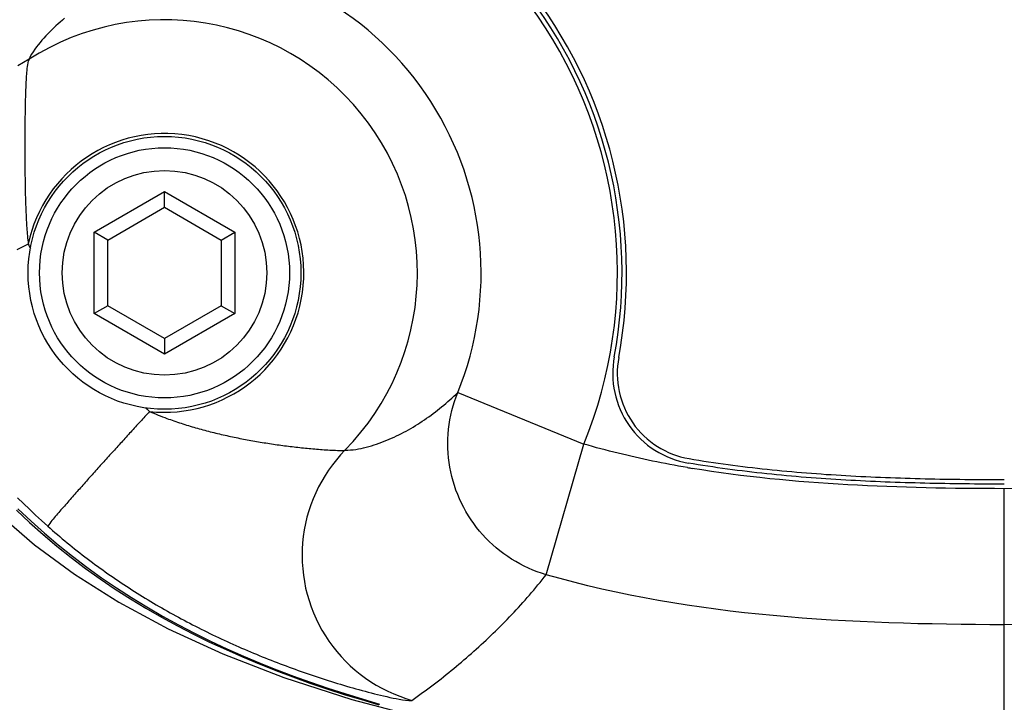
# Model space of a CAD drawing. Header units: millimetres. Extents: x 6 to 204, y 6 to 291.
# Tile 6 of 43: x 118 to 132, y 97 to 107. Entities that reach past the tile are written whole.
import ezdxf

# ---------------------------------------------------------------- set-up
doc = ezdxf.new("R2010")
doc.units = ezdxf.units.MM
doc.header["$LTSCALE"] = 19.36
doc.layers.get('0').update_dxf_attribs({"linetype": 'CONTINUOUS'})
doc.layers.add('02___PRT_ALL_AXES', color=7, linetype='CONTINUOUS')
doc.layers.add('06___PRT_ALL_SURFS', color=7, linetype='CONTINUOUS')
doc.styles.get("Standard").update_dxf_attribs({"font": 'txt', "width": 0.8})
doc.styles.add('TEXTSTYLE_1', font='gdt', dxfattribs={"width": 0.8})
doc.dimstyles.new('DIMSTYLE_2', dxfattribs={"dimtxt": 2.5, "dimasz": 3, "dimexe": 2, "dimexo": 1.5, "dimtad": 1, "dimlfac": 1.5, "dimzin": 0, "dimdsep": 46, "dimtxsty": 'Standard', "dimblk": '_FILLED', "dimblk1": '_FILLED', "dimblk2": '_FILLED', "dimcen": 0.09, "dimadec": 0, "dimazin": 0, "dimtp": 0.01, "dimtm": 0.01, "dimtfac": 1, "dimtofl": 0, "dimtmove": 0, "dimatfit": 2, "dimldrblk": '_FILLED', "dimfxl": 0, "dimtolj": 1, "dimtzin": 0, "dimarcsym": 0})

# ---------------------------------------------------------------- blocks, each defined once
blk = doc.blocks.new('_FILLED')
at = {"color": 0, "linetype": 'ByBlock'}
blk.add_solid([(0, 0), (-1, 0.1667), (-1, -0.1667)], dxfattribs=at)
blk = doc.blocks.new('*D7')
at = {"color": 2, "linetype": 'Continuous', "transparency": 16777216}
for p, q in [((101.009, 118.361), (116.209, 87.86)), ((116.209, 87.86), (120.709, 87.86)), ((120.709, 87.86), (156.584, 87.86))]:
    blk.add_line(p, q, dxfattribs=at)
at = {"color": 2, "linetype": 'Continuous', "transparency": 16777216, "xscale": 3, "yscale": 3, "zscale": 3, "rotation": 116.4888017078}
blk.add_blockref('_FILLED', (101.009, 118.361), dxfattribs=at)
at = {"color": 2, "linetype": 'Continuous', "transparency": 16777216, "insert": (123.209, 90.985), "char_height": 2.5, "width": 30.875, "attachment_point": 1, "line_spacing_factor": 0.9, "style": 'TEXTSTYLE_1'}
blk.add_mtext('{\\Fgdt;n}\\Ftxt;6.00\\Fgdt;{\\Fgdt;x}\\Ftxt;6(H7) X2', dxfattribs=at)

msp = doc.modelspace()

# ---------------------------------------------------------------- linework, layer by layer
for p, q in [((118.5253, 106.4377), (118.4945, 106.409)), ((118.5565, 106.466), (118.5253, 106.4377)), ((118.588, 106.4939), (118.5565, 106.466)), ((118.6199, 106.5213), (118.588, 106.4939)), ((118.6522, 106.5484), (118.6199, 106.5213)), ((118.3759, 106.2897), (118.3474, 106.2586)), ((118.4048, 106.3203), (118.3759, 106.2897)), ((118.4343, 106.3503), (118.4048, 106.3203)), ((118.4642, 106.3799), (118.4343, 106.3503)), ((118.4945, 106.409), (118.4642, 106.3799)), ((118.2656, 106.1621), (118.2396, 106.1287)), ((118.2923, 106.1949), (118.2656, 106.1621)), ((118.3196, 106.227), (118.2923, 106.1949)), ((118.3474, 106.2586), (118.3196, 106.227)), ((118.1685, 106.0239), (118.148, 105.9871)), ((118.1908, 106.0597), (118.1685, 106.0239)), ((118.2146, 106.0946), (118.1908, 106.0597)), ((118.2396, 106.1287), (118.2146, 106.0946)), ((118.0482, 105.9002), (117.9647, 105.8544)), ((118.1296, 105.9493), (118.0482, 105.9002)), ((118.1064, 105.8686), (118.1024, 105.8409)), ((118.1113, 105.8961), (118.1064, 105.8686)), ((118.1177, 105.9239), (118.1113, 105.8961)), ((118.1296, 105.9493), (118.1177, 105.9239)), ((118.148, 105.9871), (118.1296, 105.9493)), ((118.0918, 105.7286), (118.0898, 105.7006)), ((118.094, 105.7567), (118.0918, 105.7286)), ((118.0964, 105.7848), (118.094, 105.7567)), ((118.0992, 105.8129), (118.0964, 105.7848)), ((118.1024, 105.8409), (118.0992, 105.8129)), ((118.0834, 105.5882), (118.0821, 105.5601)), ((118.0848, 105.6163), (118.0834, 105.5882)), ((118.0863, 105.6444), (118.0848, 105.6163)), ((118.088, 105.6725), (118.0863, 105.6444)), ((118.0898, 105.7006), (118.088, 105.6725)), ((118.0779, 105.4476), (118.077, 105.4194)), ((118.0788, 105.4757), (118.0779, 105.4476)), ((118.0798, 105.5039), (118.0788, 105.4757)), ((118.0809, 105.532), (118.0798, 105.5039)), ((118.0821, 105.5601), (118.0809, 105.532)), ((118.0735, 105.2787), (118.0729, 105.2506)), ((118.0741, 105.3069), (118.0735, 105.2787)), ((118.0748, 105.335), (118.0741, 105.3069)), ((118.0755, 105.3632), (118.0748, 105.335)), ((118.0762, 105.3913), (118.0755, 105.3632)), ((118.077, 105.4194), (118.0762, 105.3913)), ((118.071, 105.138), (118.0706, 105.1099)), ((118.0714, 105.1662), (118.071, 105.138)), ((118.0719, 105.1943), (118.0714, 105.1662)), ((118.0724, 105.2225), (118.0719, 105.1943)), ((118.0729, 105.2506), (118.0724, 105.2225)), ((118.0693, 104.9973), (118.069, 104.9692)), ((118.0695, 105.0255), (118.0693, 104.9973)), ((118.0698, 105.0536), (118.0695, 105.0255)), ((118.0702, 105.0818), (118.0698, 105.0536)), ((118.0706, 105.1099), (118.0702, 105.0818)), ((118.0682, 104.8566), (118.0681, 104.8285)), ((118.0684, 104.8848), (118.0682, 104.8566)), ((118.0686, 104.9129), (118.0684, 104.8848)), ((118.0688, 104.941), (118.0686, 104.9129)), ((118.069, 104.9692), (118.0688, 104.941)), ((118.0679, 104.744), (118.0678, 104.7159)), ((118.0678, 104.7159), (118.0678, 104.6877)), ((118.068, 104.8003), (118.0679, 104.7722)), ((118.0679, 104.7722), (118.0679, 104.744)), ((118.0681, 104.8285), (118.068, 104.8003)), ((118.0678, 104.6877), (118.0678, 104.6596)), ((118.0678, 104.6596), (118.0679, 104.6314)), ((118.0679, 104.6314), (118.0679, 104.6033)), ((118.0679, 104.6033), (118.068, 104.5752)), ((118.068, 104.5752), (118.0681, 104.547)), ((118.0681, 104.547), (118.0682, 104.5189)), ((118.0682, 104.5189), (118.0683, 104.4907)), ((118.0683, 104.4907), (118.0685, 104.4626)), ((118.0685, 104.4626), (118.0687, 104.4344)), ((118.0687, 104.4344), (118.0689, 104.4063)), ((118.0689, 104.4063), (118.0691, 104.3781)), ((118.0691, 104.3781), (118.0693, 104.35)), ((118.0693, 104.35), (118.0696, 104.3219)), ((118.0696, 104.3219), (118.0699, 104.2937)), ((118.0699, 104.2937), (118.0702, 104.2656)), ((118.0702, 104.2656), (118.0705, 104.2374)), ((118.0705, 104.2374), (118.0709, 104.2093)), ((118.0709, 104.2093), (118.0712, 104.1811)), ((118.0712, 104.1811), (118.0716, 104.153)), ((118.0716, 104.153), (118.0721, 104.1248)), ((118.0721, 104.1248), (118.0726, 104.0967)), ((118.0726, 104.0967), (118.0731, 104.0685)), ((118.0731, 104.0685), (118.0736, 104.0404)), ((118.0736, 104.0404), (118.0742, 104.0122)), ((118.0742, 104.0122), (118.0749, 103.9841)), ((118.0749, 103.9841), (118.0756, 103.9559)), ((119.0836, 103.4141), (120.117, 104.0107)), ((120.117, 104.0107), (121.1503, 103.4141)), ((120.117, 103.7798), (120.117, 104.0107)), ((118.0756, 103.9559), (118.0763, 103.9278)), ((118.0763, 103.9278), (118.0771, 103.8996)), ((118.0771, 103.8996), (118.078, 103.8715)), ((118.078, 103.8715), (118.0789, 103.8434)), ((118.0789, 103.8434), (118.0799, 103.8152)), ((118.0799, 103.8152), (118.0809, 103.7871)), ((118.0809, 103.7871), (118.082, 103.759)), ((118.082, 103.759), (118.0832, 103.7309)), ((118.0832, 103.7309), (118.0844, 103.7027)), ((118.0844, 103.7027), (118.0857, 103.6746)), ((119.2836, 103.2986), (120.117, 103.7798)), ((120.117, 103.7798), (120.9503, 103.2986)), ((118.0857, 103.6746), (118.0871, 103.6465)), ((118.0871, 103.6465), (118.0885, 103.6184)), ((118.0885, 103.6184), (118.0901, 103.5903)), ((118.0901, 103.5903), (118.0917, 103.5622)), ((118.0917, 103.5622), (118.0934, 103.5341)), ((118.0934, 103.5341), (118.0952, 103.506)), ((118.0952, 103.506), (118.0971, 103.4779)), ((119.2836, 103.2986), (119.0836, 103.4141)), ((119.0836, 102.2209), (119.0836, 103.4141)), ((120.9503, 103.2986), (121.1503, 103.4141)), ((121.1503, 103.4141), (121.1503, 102.2209)), ((119.2836, 102.3364), (119.2836, 103.2986)), ((120.9503, 103.2986), (120.9503, 102.3364)), ((118.1179, 103.2392), (117.9492, 103.1568)), ((119.2836, 102.3364), (119.0836, 102.2209)), ((120.117, 101.8553), (119.2836, 102.3364)), ((120.9503, 102.3364), (120.117, 101.8553)), ((120.9503, 102.3364), (121.1503, 102.2209)), ((120.117, 101.6243), (119.0836, 102.2209)), ((121.1503, 102.2209), (120.117, 101.6243)), ((120.117, 101.8553), (120.117, 101.6243)), ((124.2719, 100.9294), (124.3014, 100.9556)), ((124.3014, 100.9556), (124.3307, 100.9821)), ((124.3307, 100.9821), (124.3596, 101.0088)), ((124.3596, 101.0088), (124.3883, 101.0359)), ((124.37, 100.9327), (124.3926, 100.9983)), ((124.3883, 101.0359), (124.4168, 101.0632)), ((124.3926, 100.9983), (124.4175, 101.0629)), ((124.4168, 101.0632), (126.2679, 100.3079)), ((124.0892, 100.779), (124.1203, 100.8033)), ((124.1203, 100.8033), (124.1512, 100.8278)), ((124.1512, 100.8278), (124.1818, 100.8528)), ((124.1818, 100.8528), (124.2121, 100.878)), ((124.2121, 100.878), (124.2421, 100.9036)), ((124.2421, 100.9036), (124.2719, 100.9294)), ((124.316, 100.7312), (124.3317, 100.7991)), ((124.3317, 100.7991), (124.3497, 100.8663)), ((124.3497, 100.8663), (124.37, 100.9327)), ((119.7944, 100.6731), (119.7771, 100.6543)), ((119.8117, 100.692), (119.7944, 100.6731)), ((119.8289, 100.7108), (119.8117, 100.692)), ((119.8462, 100.7297), (119.8289, 100.7108)), ((119.8635, 100.7485), (119.8462, 100.7297)), ((119.8808, 100.7674), (119.8635, 100.7485)), ((119.8981, 100.7862), (119.8808, 100.7674)), ((120.1513, 100.6846), (120.1774, 100.6751)), ((120.1774, 100.6751), (120.2035, 100.6657)), ((120.2035, 100.6657), (120.2297, 100.6564)), ((120.2297, 100.6564), (120.2559, 100.6473)), ((123.8967, 100.6413), (123.9294, 100.6633)), ((123.9294, 100.6633), (123.9619, 100.6857)), ((123.9619, 100.6857), (123.9941, 100.7085)), ((123.9941, 100.7085), (124.0261, 100.7316)), ((124.0261, 100.7316), (124.0578, 100.7551)), ((124.0578, 100.7551), (124.0892, 100.779)), ((124.2916, 100.5939), (124.3026, 100.6628)), ((124.3026, 100.6628), (124.316, 100.7312)), ((119.6563, 100.5222), (119.6391, 100.5033)), ((119.6736, 100.541), (119.6563, 100.5222)), ((119.6908, 100.5599), (119.6736, 100.541)), ((119.7081, 100.5788), (119.6908, 100.5599)), ((119.7253, 100.5977), (119.7081, 100.5788)), ((119.7426, 100.6165), (119.7253, 100.5977)), ((119.7599, 100.6354), (119.7426, 100.6165)), ((119.7771, 100.6543), (119.7599, 100.6354)), ((120.2559, 100.6473), (120.2821, 100.6382)), ((120.2821, 100.6382), (120.3084, 100.6294)), ((120.3084, 100.6294), (120.3348, 100.6206)), ((120.3348, 100.6206), (120.3612, 100.6119)), ((120.3612, 100.6119), (120.3876, 100.6034)), ((120.3876, 100.6034), (120.4141, 100.595)), ((120.4141, 100.595), (120.4406, 100.5867)), ((120.4406, 100.5867), (120.4671, 100.5786)), ((120.4671, 100.5786), (120.4937, 100.5705)), ((120.4937, 100.5705), (120.5204, 100.5626)), ((120.5204, 100.5626), (120.547, 100.5548)), ((120.547, 100.5548), (120.5737, 100.547)), ((120.5737, 100.547), (120.6004, 100.5394)), ((120.6004, 100.5394), (120.6272, 100.532)), ((120.6272, 100.532), (120.654, 100.5246)), ((120.654, 100.5246), (120.6808, 100.5173)), ((120.6808, 100.5173), (120.7076, 100.5101)), ((123.6602, 100.4987), (123.6947, 100.5178)), ((123.6947, 100.5178), (123.729, 100.5373)), ((123.729, 100.5373), (123.763, 100.5573)), ((123.763, 100.5573), (123.7968, 100.5777)), ((123.7968, 100.5777), (123.8304, 100.5985)), ((123.8304, 100.5985), (123.8636, 100.6197)), ((123.8636, 100.6197), (123.8967, 100.6413)), ((124.2768, 100.4551), (124.283, 100.5246)), ((124.283, 100.5246), (124.2916, 100.5939)), ((119.5186, 100.371), (119.5014, 100.3521)), ((119.5358, 100.3899), (119.5186, 100.371)), ((119.553, 100.4088), (119.5358, 100.3899)), ((119.5702, 100.4277), (119.553, 100.4088)), ((119.5874, 100.4466), (119.5702, 100.4277)), ((119.6047, 100.4655), (119.5874, 100.4466)), ((119.6219, 100.4844), (119.6047, 100.4655)), ((119.6391, 100.5033), (119.6219, 100.4844)), ((120.7076, 100.5101), (120.7345, 100.503)), ((120.7345, 100.503), (120.7614, 100.4961)), ((120.7614, 100.4961), (120.7883, 100.4892)), ((120.7883, 100.4892), (120.8153, 100.4824)), ((120.8153, 100.4824), (120.8422, 100.4757)), ((120.8422, 100.4757), (120.8692, 100.4691)), ((120.8692, 100.4691), (120.8962, 100.4626)), ((120.8962, 100.4626), (120.9233, 100.4562)), ((120.9233, 100.4562), (120.9503, 100.4499)), ((120.9503, 100.4499), (120.9774, 100.4437)), ((120.9774, 100.4437), (121.0045, 100.4376)), ((121.0045, 100.4376), (121.0316, 100.4315)), ((121.0316, 100.4315), (121.0587, 100.4256)), ((121.0587, 100.4256), (121.0858, 100.4197)), ((121.0858, 100.4197), (121.113, 100.4139)), ((121.113, 100.4139), (121.1402, 100.4082)), ((121.1402, 100.4082), (121.1673, 100.4026)), ((121.1673, 100.4026), (121.1945, 100.397)), ((121.1945, 100.397), (121.2218, 100.3915)), ((121.2218, 100.3915), (121.249, 100.3862)), ((121.249, 100.3862), (121.2762, 100.3809)), ((121.2762, 100.3809), (121.3035, 100.3757)), ((121.3035, 100.3757), (121.3308, 100.3705)), ((121.3308, 100.3705), (121.3581, 100.3655)), ((123.3758, 100.3627), (123.4122, 100.378)), ((123.4122, 100.378), (123.4483, 100.3937)), ((123.4483, 100.3937), (123.4842, 100.41)), ((123.4842, 100.41), (123.5198, 100.4268)), ((123.5198, 100.4268), (123.5553, 100.4441)), ((123.5553, 100.4441), (123.5905, 100.4618)), ((123.5905, 100.4618), (123.6255, 100.48)), ((123.6255, 100.48), (123.6602, 100.4987)), ((124.2717, 100.3155), (124.2731, 100.3853)), ((124.2731, 100.3853), (124.2768, 100.4551)), ((119.3982, 100.2385), (119.3811, 100.2195)), ((119.4154, 100.2574), (119.3982, 100.2385)), ((119.4326, 100.2763), (119.4154, 100.2574)), ((119.4498, 100.2953), (119.4326, 100.2763)), ((119.467, 100.3142), (119.4498, 100.2953)), ((119.4842, 100.3331), (119.467, 100.3142)), ((119.5014, 100.3521), (119.4842, 100.3331)), ((121.3581, 100.3655), (121.3854, 100.3605)), ((121.3854, 100.3605), (121.4127, 100.3556)), ((121.4127, 100.3556), (121.44, 100.3508)), ((121.44, 100.3508), (121.4674, 100.346)), ((121.4674, 100.346), (121.4947, 100.3414)), ((121.4947, 100.3414), (121.5221, 100.3368)), ((121.5221, 100.3368), (121.5495, 100.3323)), ((121.5495, 100.3323), (121.5769, 100.3278)), ((121.5769, 100.3278), (121.6043, 100.3235)), ((121.6043, 100.3235), (121.6318, 100.3192)), ((121.6318, 100.3192), (121.6592, 100.315)), ((121.6592, 100.315), (121.6866, 100.3108)), ((121.6866, 100.3108), (121.7141, 100.3068)), ((121.7141, 100.3068), (121.7416, 100.3028)), ((121.7416, 100.3028), (121.7691, 100.2989)), ((121.7691, 100.2989), (121.7966, 100.295)), ((121.7966, 100.295), (121.8241, 100.2913)), ((121.8241, 100.2913), (121.8516, 100.2876)), ((121.8516, 100.2876), (121.8791, 100.2839)), ((121.8791, 100.2839), (121.9066, 100.2804)), ((121.9066, 100.2804), (121.9342, 100.2769)), ((121.9342, 100.2769), (121.9617, 100.2735)), ((121.9617, 100.2735), (121.9893, 100.2702)), ((121.9893, 100.2702), (122.0169, 100.2669)), ((122.0169, 100.2669), (122.0444, 100.2638)), ((122.0444, 100.2638), (122.072, 100.2607)), ((122.072, 100.2607), (122.0996, 100.2576)), ((122.0996, 100.2576), (122.1272, 100.2547)), ((122.1272, 100.2547), (122.1548, 100.2518)), ((122.1548, 100.2518), (122.1824, 100.249)), ((122.1824, 100.249), (122.2101, 100.2463)), ((122.2101, 100.2463), (122.2377, 100.2437)), ((122.2377, 100.2437), (122.2653, 100.2411)), ((122.2653, 100.2411), (122.293, 100.2386)), ((122.293, 100.2386), (122.3206, 100.2362)), ((122.3206, 100.2362), (122.3483, 100.2339)), ((122.3483, 100.2339), (122.376, 100.2317)), ((122.376, 100.2317), (122.4037, 100.2295)), ((122.4037, 100.2295), (122.4313, 100.2275)), ((122.4313, 100.2275), (122.459, 100.2256)), ((122.459, 100.2256), (122.4867, 100.2238)), ((122.4867, 100.2238), (122.5144, 100.2222)), ((122.5144, 100.2222), (122.5421, 100.2206)), ((122.8033, 100.2197), (122.8426, 100.2219)), ((122.8426, 100.2219), (122.8819, 100.2256)), ((122.8819, 100.2256), (122.9211, 100.2306)), ((122.9211, 100.2306), (122.9601, 100.2369)), ((122.9601, 100.2369), (122.999, 100.2444)), ((122.999, 100.2444), (123.0377, 100.2528)), ((123.0377, 100.2528), (123.0763, 100.2623)), ((123.0763, 100.2623), (123.1146, 100.2725)), ((123.1146, 100.2725), (123.1526, 100.2835)), ((123.1526, 100.2835), (123.1905, 100.2952)), ((123.1905, 100.2952), (123.228, 100.3075)), ((123.228, 100.3075), (123.2653, 100.3204)), ((123.2653, 100.3204), (123.3024, 100.3339)), ((123.3024, 100.3339), (123.3392, 100.348)), ((123.3392, 100.348), (123.3758, 100.3627)), ((124.2729, 100.2458), (124.2717, 100.3155)), ((124.2765, 100.1761), (124.2729, 100.2458)), ((125.7142, 98.393), (126.2684, 100.3077)), ((126.3301, 100.2895), (126.2678, 100.3073)), ((126.3925, 100.272), (126.3301, 100.2895)), ((126.4551, 100.2548), (126.3925, 100.272)), ((126.5177, 100.2379), (126.4551, 100.2548)), ((126.5804, 100.2213), (126.5177, 100.2379)), ((119.261, 100.0868), (119.2438, 100.0678)), ((119.2781, 100.1058), (119.261, 100.0868)), ((119.2953, 100.1247), (119.2781, 100.1058)), ((119.3124, 100.1437), (119.2953, 100.1247)), ((119.3296, 100.1627), (119.3124, 100.1437)), ((119.3467, 100.1816), (119.3296, 100.1627)), ((119.3639, 100.2006), (119.3467, 100.1816)), ((119.3811, 100.2195), (119.3639, 100.2006)), ((122.5421, 100.2206), (122.5698, 100.2191)), ((122.5698, 100.2191), (122.5976, 100.2177)), ((122.6378, 100.0784), (122.5793, 100.0038)), ((122.5976, 100.2177), (122.6254, 100.2165)), ((122.6254, 100.2165), (122.6531, 100.2157)), ((122.6994, 100.1503), (122.6378, 100.0784)), ((122.6531, 100.2157), (122.6807, 100.2154)), ((122.6807, 100.2154), (122.7084, 100.2156)), ((122.7639, 100.2191), (122.6994, 100.1503)), ((122.7084, 100.2156), (122.7364, 100.2156)), ((122.7364, 100.2156), (122.7639, 100.2191)), ((122.7639, 100.2191), (122.8033, 100.2197)), ((124.2826, 100.1066), (124.2765, 100.1761)), ((124.2911, 100.0375), (124.2826, 100.1066)), ((126.6432, 100.2051), (126.5804, 100.2213)), ((126.7061, 100.1892), (126.6432, 100.2051)), ((126.7691, 100.1735), (126.7061, 100.1892)), ((126.8321, 100.1582), (126.7691, 100.1735)), ((126.8953, 100.1432), (126.8321, 100.1582)), ((126.9585, 100.1285), (126.8953, 100.1432)), ((127.0217, 100.1141), (126.9585, 100.1285)), ((127.0851, 100.1), (127.0217, 100.1141)), ((127.1485, 100.0862), (127.0851, 100.1)), ((127.212, 100.0727), (127.1485, 100.0862)), ((127.8108, 100.0945), (127.8821, 100.0825)), ((127.8821, 100.0825), (127.9533, 100.0709)), ((119.124, 99.9348), (119.107, 99.9158)), ((119.1411, 99.9539), (119.124, 99.9348)), ((119.1582, 99.9729), (119.1411, 99.9539)), ((119.1754, 99.9919), (119.1582, 99.9729)), ((119.1925, 100.0109), (119.1754, 99.9919)), ((119.2096, 100.0299), (119.1925, 100.0109)), ((119.2267, 100.0488), (119.2096, 100.0299)), ((119.2438, 100.0678), (119.2267, 100.0488)), ((122.5793, 100.0038), (122.5238, 99.9266)), ((124.302, 99.9687), (124.2911, 100.0375)), ((124.3153, 99.9003), (124.302, 99.9687)), ((127.2755, 100.0595), (127.212, 100.0727)), ((127.3391, 100.0465), (127.2755, 100.0595)), ((127.4027, 100.0339), (127.3391, 100.0465)), ((127.4664, 100.0215), (127.4027, 100.0339)), ((127.5301, 100.0094), (127.4664, 100.0215)), ((127.5939, 99.9975), (127.5301, 100.0094)), ((127.6577, 99.9859), (127.5939, 99.9975)), ((127.7216, 99.9746), (127.6577, 99.9859)), ((127.7855, 99.9636), (127.7216, 99.9746)), ((127.8711, 100.0168), (127.7996, 100.0288)), ((127.9973, 99.9288), (127.8556, 99.9518)), ((127.9427, 100.005), (127.8711, 100.0168)), ((128.0144, 99.9936), (127.9427, 100.005)), ((127.9533, 100.0709), (128.0247, 100.0595)), ((128.0861, 99.9825), (128.0144, 99.9936)), ((128.0247, 100.0595), (128.0961, 100.0484)), ((128.1578, 99.9717), (128.0861, 99.9825)), ((128.0961, 100.0484), (128.1676, 100.0377)), ((128.2296, 99.9613), (128.1578, 99.9717)), ((128.1676, 100.0377), (128.2391, 100.0272)), ((128.3014, 99.9511), (128.2296, 99.9613)), ((128.2391, 100.0272), (128.3107, 100.0171)), ((128.3733, 99.9412), (128.3014, 99.9511)), ((128.3107, 100.0171), (128.3823, 100.0072)), ((128.4453, 99.9315), (128.3733, 99.9412)), ((128.3823, 100.0072), (128.454, 99.9976)), ((128.454, 99.9976), (128.5257, 99.9883)), ((128.5257, 99.9883), (128.5974, 99.9793)), ((128.5974, 99.9793), (128.6692, 99.9706)), ((128.6692, 99.9706), (128.7411, 99.9621)), ((128.7411, 99.9621), (128.813, 99.9539)), ((128.813, 99.9539), (128.8849, 99.9459)), ((128.8849, 99.9459), (128.9568, 99.9382)), ((128.9568, 99.9382), (129.0288, 99.9308)), ((119.0045, 99.8016), (118.9875, 99.7825)), ((119.0216, 99.8207), (119.0045, 99.8016)), ((119.0386, 99.8397), (119.0216, 99.8207)), ((119.0557, 99.8587), (119.0386, 99.8397)), ((119.0728, 99.8778), (119.0557, 99.8587)), ((119.0899, 99.8968), (119.0728, 99.8778)), ((119.107, 99.9158), (119.0899, 99.8968)), ((122.4716, 99.8469), (122.4228, 99.765)), ((122.5238, 99.9266), (122.4716, 99.8469)), ((124.331, 99.8324), (124.3153, 99.9003)), ((124.3491, 99.7651), (124.331, 99.8324)), ((128.1391, 99.9071), (127.9973, 99.9288)), ((128.2811, 99.8866), (128.1391, 99.9071)), ((128.4233, 99.8672), (128.2811, 99.8866)), ((128.5657, 99.8489), (128.4233, 99.8672)), ((128.5172, 99.9222), (128.4453, 99.9315)), ((128.5893, 99.9132), (128.5172, 99.9222)), ((128.7082, 99.8317), (128.5657, 99.8489)), ((128.6613, 99.9044), (128.5893, 99.9132)), ((128.7334, 99.8959), (128.6613, 99.9044)), ((128.8508, 99.8156), (128.7082, 99.8317)), ((128.8055, 99.8876), (128.7334, 99.8959)), ((128.8777, 99.8797), (128.8055, 99.8876)), ((128.9936, 99.8004), (128.8508, 99.8156)), ((128.9499, 99.8719), (128.8777, 99.8797)), ((129.0221, 99.8645), (128.9499, 99.8719)), ((129.1365, 99.7862), (128.9936, 99.8004)), ((129.0943, 99.8572), (129.0221, 99.8645)), ((129.0288, 99.9308), (129.1008, 99.9236)), ((129.1666, 99.8503), (129.0943, 99.8572)), ((129.1008, 99.9236), (129.1729, 99.9166)), ((129.2389, 99.8435), (129.1666, 99.8503)), ((129.1729, 99.9166), (129.245, 99.9099)), ((129.3112, 99.837), (129.2389, 99.8435)), ((129.245, 99.9099), (129.3171, 99.9034)), ((129.3836, 99.8307), (129.3112, 99.837)), ((129.3171, 99.9034), (129.3893, 99.8972)), ((129.456, 99.8247), (129.3836, 99.8307)), ((129.3893, 99.8972), (129.4614, 99.8911)), ((129.5284, 99.8188), (129.456, 99.8247)), ((129.4614, 99.8911), (129.5336, 99.8853)), ((129.6008, 99.8132), (129.5284, 99.8188)), ((129.5336, 99.8853), (129.6059, 99.8797)), ((129.6732, 99.8078), (129.6008, 99.8132)), ((129.6059, 99.8797), (129.6781, 99.8743)), ((129.7457, 99.8026), (129.6732, 99.8078)), ((129.6781, 99.8743), (129.7504, 99.8691)), ((129.8182, 99.7976), (129.7457, 99.8026)), ((129.7504, 99.8691), (129.8227, 99.8641)), ((129.8907, 99.7927), (129.8182, 99.7976)), ((129.8227, 99.8641), (129.895, 99.8593)), ((129.9632, 99.7881), (129.8907, 99.7927)), ((129.895, 99.8593), (129.9673, 99.8547)), ((130.0357, 99.7837), (129.9632, 99.7881)), ((129.9673, 99.8547), (130.0397, 99.8502)), ((130.0397, 99.8502), (130.112, 99.846)), ((130.112, 99.846), (130.1844, 99.842)), ((130.1844, 99.842), (130.2568, 99.8381)), ((130.2568, 99.8381), (130.3293, 99.8344)), ((130.3293, 99.8344), (130.4017, 99.8308)), ((130.4017, 99.8308), (130.4742, 99.8275)), ((130.4742, 99.8275), (130.5466, 99.8243)), ((130.5466, 99.8243), (130.6191, 99.8212)), ((130.6191, 99.8212), (130.6916, 99.8183)), ((130.6916, 99.8183), (130.7641, 99.8156)), ((130.7641, 99.8156), (130.8366, 99.813)), ((130.8366, 99.813), (130.9091, 99.8105)), ((130.9091, 99.8105), (130.9817, 99.8082)), ((130.9817, 99.8082), (131.0542, 99.806)), ((131.0542, 99.806), (131.1268, 99.804)), ((131.1268, 99.804), (131.1994, 99.8021)), ((131.1994, 99.8021), (131.2719, 99.8003)), ((131.2719, 99.8003), (131.3445, 99.7987)), ((131.3445, 99.7987), (131.4171, 99.7971)), ((131.4171, 99.7971), (131.4897, 99.7957)), ((131.4897, 99.7957), (131.5623, 99.7945)), ((131.5623, 99.7945), (131.6349, 99.7933)), ((131.6349, 99.7933), (131.7076, 99.7922)), ((131.7076, 99.7922), (131.7802, 99.7913)), ((131.7802, 99.7913), (131.8528, 99.7904)), ((131.8528, 99.7904), (131.9255, 99.7897)), ((131.9255, 99.7897), (131.9981, 99.789)), ((131.9981, 99.789), (132.0708, 99.7885)), ((132.0708, 99.7885), (132.1434, 99.788)), ((118.8684, 99.6489), (118.8514, 99.6298)), ((118.8854, 99.668), (118.8684, 99.6489)), ((118.9024, 99.6871), (118.8854, 99.668)), ((118.9194, 99.7062), (118.9024, 99.6871)), ((118.9364, 99.7253), (118.9194, 99.7062)), ((118.9534, 99.7444), (118.9364, 99.7253)), ((118.9705, 99.7635), (118.9534, 99.7444)), ((118.9875, 99.7825), (118.9705, 99.7635)), ((122.3774, 99.6809), (122.3357, 99.595)), ((122.4228, 99.765), (122.3774, 99.6809)), ((124.3694, 99.6986), (124.3491, 99.7651)), ((124.392, 99.6327), (124.3694, 99.6986)), ((129.2795, 99.7729), (129.1365, 99.7862)), ((129.4226, 99.7606), (129.2795, 99.7729)), ((129.5657, 99.749), (129.4226, 99.7606)), ((129.7089, 99.7384), (129.5657, 99.749)), ((129.8522, 99.7285), (129.7089, 99.7384)), ((129.9955, 99.7194), (129.8522, 99.7285)), ((130.1388, 99.7109), (129.9955, 99.7194)), ((130.1082, 99.7795), (130.0357, 99.7837)), ((130.1808, 99.7754), (130.1082, 99.7795)), ((130.2822, 99.7032), (130.1388, 99.7109)), ((130.2534, 99.7715), (130.1808, 99.7754)), ((130.326, 99.7678), (130.2534, 99.7715)), ((130.4256, 99.6962), (130.2822, 99.7032)), ((130.3985, 99.7643), (130.326, 99.7678)), ((130.4711, 99.7609), (130.3985, 99.7643)), ((130.569, 99.6898), (130.4256, 99.6962)), ((130.5438, 99.7577), (130.4711, 99.7609)), ((130.6164, 99.7546), (130.5438, 99.7577)), ((130.7124, 99.684), (130.569, 99.6898)), ((130.689, 99.7517), (130.6164, 99.7546)), ((130.7617, 99.7489), (130.689, 99.7517)), ((130.8558, 99.6788), (130.7124, 99.684)), ((130.8343, 99.7463), (130.7617, 99.7489)), ((130.907, 99.7439), (130.8343, 99.7463)), ((130.9993, 99.6741), (130.8558, 99.6788)), ((130.9796, 99.7416), (130.907, 99.7439)), ((131.0523, 99.7394), (130.9796, 99.7416)), ((131.1427, 99.67), (130.9993, 99.6741)), ((131.125, 99.7374), (131.0523, 99.7394)), ((131.1977, 99.7355), (131.125, 99.7374)), ((131.2862, 99.6665), (131.1427, 99.67)), ((131.2704, 99.7337), (131.1977, 99.7355)), ((131.3431, 99.732), (131.2704, 99.7337)), ((131.4296, 99.6634), (131.2862, 99.6665)), ((131.4158, 99.7305), (131.3431, 99.732)), ((131.4885, 99.7291), (131.4158, 99.7305)), ((131.5731, 99.6608), (131.4296, 99.6634)), ((131.5612, 99.7278), (131.4885, 99.7291)), ((131.6339, 99.7266), (131.5612, 99.7278)), ((131.7166, 99.6586), (131.5731, 99.6608)), ((131.7067, 99.7256), (131.6339, 99.7266)), ((131.7794, 99.7246), (131.7067, 99.7256)), ((131.8601, 99.6569), (131.7166, 99.6586)), ((131.8521, 99.7238), (131.7794, 99.7246)), ((131.9248, 99.723), (131.8521, 99.7238)), ((132.0036, 99.6556), (131.8601, 99.6569)), ((131.9976, 99.7224), (131.9248, 99.723)), ((132.0703, 99.7218), (131.9976, 99.7224)), ((132.1471, 99.6547), (132.0036, 99.6556)), ((132.1431, 99.7214), (132.0703, 99.7218)), ((132.2158, 99.721), (132.1431, 99.7214)), ((132.1434, 99.788), (132.2161, 99.7877)), ((132.2906, 99.6541), (132.1471, 99.6547)), ((132.2886, 99.7208), (132.2158, 99.721)), ((132.2161, 99.7877), (132.2887, 99.7874)), ((132.3613, 99.7206), (132.2886, 99.7208)), ((132.2887, 99.7874), (132.3614, 99.7873)), ((132.434, 99.6538), (132.2906, 99.6541)), ((132.4341, 99.7205), (132.3613, 99.7206)), ((132.3614, 99.7873), (132.4341, 99.7872)), ((132.4331, 97.66), (132.434, 99.6538)), ((132.6782, 99.6543), (132.434, 99.6538)), ((117.9619, 99.522), (118.0485, 99.4362)), ((118.7498, 99.5149), (118.7329, 99.4957)), ((118.7667, 99.534), (118.7498, 99.5149)), ((118.7836, 99.5532), (118.7667, 99.534)), ((118.8006, 99.5724), (118.7836, 99.5532)), ((118.8175, 99.5915), (118.8006, 99.5724)), ((118.8345, 99.6107), (118.8175, 99.5915)), ((118.8514, 99.6298), (118.8345, 99.6107)), ((122.2976, 99.5073), (122.2633, 99.4181)), ((122.3357, 99.595), (122.2976, 99.5073)), ((124.4169, 99.5677), (124.392, 99.6327)), ((124.4441, 99.5036), (124.4169, 99.5677)), ((124.4734, 99.4405), (124.4441, 99.5036)), ((117.9666, 99.3583), (118.1592, 99.1764)), ((118.0485, 99.4362), (118.136, 99.3514)), ((118.6151, 99.3609), (118.5984, 99.3416)), ((118.6319, 99.3802), (118.6151, 99.3609)), ((118.6487, 99.3995), (118.6319, 99.3802)), ((118.6655, 99.4188), (118.6487, 99.3995)), ((118.6823, 99.438), (118.6655, 99.4188)), ((118.6992, 99.4572), (118.6823, 99.438)), ((118.7161, 99.4765), (118.6992, 99.4572)), ((118.7329, 99.4957), (118.7161, 99.4765)), ((122.2633, 99.4181), (122.2329, 99.3275)), ((124.505, 99.3785), (124.4734, 99.4405)), ((124.5387, 99.3176), (124.505, 99.3785)), ((117.9452, 99.3388), (118.1384, 99.1571)), ((118.136, 99.3514), (118.2246, 99.2677)), ((118.2246, 99.2677), (118.3142, 99.1852)), ((118.4989, 99.2248), (118.4825, 99.2052)), ((118.5153, 99.2444), (118.4989, 99.2248)), ((118.5318, 99.2639), (118.5153, 99.2444)), ((118.5484, 99.2834), (118.5318, 99.2639)), ((118.565, 99.3028), (118.5484, 99.2834)), ((118.5817, 99.3222), (118.565, 99.3028)), ((118.5984, 99.3416), (118.5817, 99.3222)), ((122.2065, 99.2358), (122.1843, 99.143)), ((122.2329, 99.3275), (122.2065, 99.2358)), ((124.5745, 99.2579), (124.5387, 99.3176)), ((124.6123, 99.1995), (124.5745, 99.2579)), ((118.1384, 99.1571), (118.3363, 98.9807)), ((118.1592, 99.1764), (118.3567, 98.9998)), ((118.3142, 99.1852), (118.4047, 99.1038)), ((118.4187, 99.1253), (118.4047, 99.1038)), ((118.4047, 99.1038), (118.4398, 99.0729)), ((118.4342, 99.1456), (118.4187, 99.1253)), ((118.45, 99.1657), (118.4342, 99.1456)), ((118.4398, 99.0729), (118.4751, 99.042)), ((118.4661, 99.1855), (118.45, 99.1657)), ((118.4825, 99.2052), (118.4661, 99.1855)), ((122.1843, 99.143), (122.1661, 99.0494)), ((124.6522, 99.1424), (124.6123, 99.1995)), ((124.694, 99.0867), (124.6522, 99.1424)), ((124.7377, 99.0325), (124.694, 99.0867)), ((118.3363, 98.9807), (118.539, 98.8098)), ((118.3567, 98.9998), (118.5588, 98.8287)), ((118.4751, 99.042), (118.5105, 99.0114)), ((118.5105, 99.0114), (118.5461, 98.9809)), ((118.5461, 98.9809), (118.5818, 98.9506)), ((118.5818, 98.9506), (118.6176, 98.9205)), ((122.1521, 98.9551), (122.1422, 98.8603)), ((122.1661, 99.0494), (122.1521, 98.9551)), ((124.7832, 98.9798), (124.7377, 99.0325)), ((124.8306, 98.9287), (124.7832, 98.9798)), ((124.8798, 98.8793), (124.8306, 98.9287)), ((118.539, 98.8098), (118.7463, 98.6446)), ((118.5588, 98.8287), (118.7655, 98.6632)), ((118.6176, 98.9205), (118.6536, 98.8905)), ((118.6536, 98.8905), (118.6898, 98.8607)), ((118.6898, 98.8607), (118.726, 98.8311)), ((118.726, 98.8311), (118.7625, 98.8017)), ((118.7625, 98.8017), (118.799, 98.7724)), ((122.1422, 98.8603), (122.1364, 98.7652)), ((124.9306, 98.8316), (124.8798, 98.8793)), ((124.9831, 98.7857), (124.9306, 98.8316)), ((125.0373, 98.7416), (124.9831, 98.7857)), ((118.7463, 98.6446), (118.9578, 98.4851)), ((118.7655, 98.6632), (118.9765, 98.5033)), ((118.799, 98.7724), (118.8357, 98.7433)), ((118.8357, 98.7433), (118.8726, 98.7144)), ((118.8726, 98.7144), (118.9096, 98.6856)), ((118.9096, 98.6856), (118.9467, 98.6571)), ((118.9467, 98.6571), (118.984, 98.6287)), ((122.1364, 98.7652), (122.1347, 98.67)), ((122.1347, 98.67), (122.137, 98.5748)), ((125.0929, 98.6995), (125.0373, 98.7416)), ((125.1501, 98.6594), (125.0929, 98.6995)), ((125.2085, 98.6212), (125.1501, 98.6594)), ((118.9765, 98.5033), (119.1916, 98.3492)), ((118.984, 98.6287), (119.0214, 98.6004)), ((119.0214, 98.6004), (119.0589, 98.5724)), ((119.0589, 98.5724), (119.0965, 98.5445)), ((119.0965, 98.5445), (119.1343, 98.5168)), ((119.1343, 98.5168), (119.1723, 98.4893)), ((119.1723, 98.4893), (119.2103, 98.462)), ((122.137, 98.5748), (122.1434, 98.4798)), ((125.2682, 98.585), (125.2085, 98.6212)), ((125.3291, 98.551), (125.2682, 98.585)), ((125.3911, 98.5191), (125.3291, 98.551)), ((125.4541, 98.4893), (125.3911, 98.5191)), ((125.518, 98.4618), (125.4541, 98.4893)), ((118.9578, 98.4851), (119.1736, 98.3313)), ((119.1916, 98.3492), (119.4106, 98.2005)), ((119.2103, 98.462), (119.2485, 98.4349)), ((119.2485, 98.4349), (119.2868, 98.4079)), ((119.2868, 98.4079), (119.3252, 98.3811)), ((119.3252, 98.3811), (119.3637, 98.3545)), ((119.3637, 98.3545), (119.4024, 98.3281)), ((122.1434, 98.4798), (122.1539, 98.3852)), ((122.1539, 98.3852), (122.1684, 98.2912)), ((125.5827, 98.4366), (125.518, 98.4618)), ((125.6481, 98.4136), (125.5827, 98.4366)), ((125.7142, 98.393), (125.6481, 98.4136)), ((125.6549, 98.3167), (125.6849, 98.3545)), ((125.6849, 98.3545), (125.7142, 98.3929)), ((125.9178, 98.3356), (125.7142, 98.3929)), ((119.1736, 98.3313), (119.3932, 98.1831)), ((119.4024, 98.3281), (119.4412, 98.3018)), ((119.4106, 98.2005), (119.6333, 98.0574)), ((119.4412, 98.3018), (119.4801, 98.2757)), ((119.4801, 98.2757), (119.5191, 98.2498)), ((119.5191, 98.2498), (119.5582, 98.2241)), ((119.5582, 98.2241), (119.5975, 98.1986)), ((122.1684, 98.2912), (122.187, 98.1979)), ((125.5316, 98.1679), (125.5626, 98.205)), ((125.5626, 98.205), (125.5936, 98.2421)), ((125.5936, 98.2421), (125.6244, 98.2793)), ((125.6244, 98.2793), (125.6549, 98.3167)), ((126.1222, 98.2812), (125.9178, 98.3356)), ((126.3273, 98.2298), (126.1222, 98.2812)), ((126.5333, 98.1813), (126.3273, 98.2298)), ((119.3932, 98.1831), (119.6164, 98.0404)), ((119.5975, 98.1986), (119.6369, 98.1732)), ((119.6333, 98.0574), (119.8594, 97.9196)), ((119.6369, 98.1732), (119.6763, 98.148)), ((119.6763, 98.148), (119.7159, 98.123)), ((119.7159, 98.123), (119.7556, 98.0981)), ((119.7556, 98.0981), (119.7955, 98.0735)), ((119.7955, 98.0735), (119.8354, 98.049)), ((122.187, 98.1979), (122.2096, 98.1055)), ((122.2096, 98.1055), (122.2362, 98.0141)), ((125.4058, 98.0214), (125.4376, 98.0577)), ((125.4376, 98.0577), (125.4692, 98.0942)), ((125.4692, 98.0942), (125.5005, 98.131)), ((125.5005, 98.131), (125.5316, 98.1679)), ((126.7399, 98.1355), (126.5333, 98.1813)), ((126.9471, 98.0924), (126.7399, 98.1355)), ((127.155, 98.052), (126.9471, 98.0924)), ((119.6164, 98.0404), (119.8431, 97.9031)), ((119.8354, 98.049), (119.8754, 98.0247)), ((119.8594, 97.9196), (120.0887, 97.7871)), ((119.8754, 98.0247), (119.9155, 98.0005)), ((119.9155, 98.0005), (119.9558, 97.9766)), ((119.9558, 97.9766), (119.9961, 97.9528)), ((119.9961, 97.9528), (120.0366, 97.9292)), ((120.0366, 97.9292), (120.0771, 97.9057)), ((122.2362, 98.0141), (122.2667, 97.924)), ((122.2667, 97.924), (122.3012, 97.8353)), ((125.276, 97.8783), (125.3088, 97.9138)), ((125.3088, 97.9138), (125.3413, 97.9494)), ((125.3413, 97.9494), (125.3737, 97.9853)), ((125.3737, 97.9853), (125.4058, 98.0214)), ((127.3634, 98.0141), (127.155, 98.052)), ((127.5724, 97.9786), (127.3634, 98.0141)), ((127.7818, 97.9455), (127.5724, 97.9786)), ((127.9917, 97.9148), (127.7818, 97.9455)), ((128.202, 97.8862), (127.9917, 97.9148)), ((119.8431, 97.9031), (120.0729, 97.7711)), ((120.0729, 97.7711), (120.3057, 97.6444)), ((120.0771, 97.9057), (120.1178, 97.8824)), ((120.0887, 97.7871), (120.3209, 97.6599)), ((120.1178, 97.8824), (120.1585, 97.8594)), ((120.1585, 97.8594), (120.1993, 97.8364)), ((120.1993, 97.8364), (120.2403, 97.8137)), ((120.2403, 97.8137), (120.2813, 97.7911)), ((120.2813, 97.7911), (120.3224, 97.7687)), ((120.3224, 97.7687), (120.3636, 97.7465)), ((122.3012, 97.8353), (122.3394, 97.7481)), ((125.1428, 97.7383), (125.1764, 97.773)), ((125.1764, 97.773), (125.2098, 97.8079)), ((125.2098, 97.8079), (125.243, 97.843)), ((125.243, 97.843), (125.276, 97.8783)), ((128.4127, 97.8598), (128.202, 97.8862)), ((128.6236, 97.8355), (128.4127, 97.8598)), ((128.8349, 97.8131), (128.6236, 97.8355)), ((129.0463, 97.7926), (128.8349, 97.8131)), ((129.258, 97.774), (129.0463, 97.7926)), ((129.4698, 97.7571), (129.258, 97.774)), ((120.3057, 97.6444), (120.5412, 97.5227)), ((120.3209, 97.6599), (120.5558, 97.5377)), ((120.3636, 97.7465), (120.4049, 97.7244)), ((120.4049, 97.7244), (120.4463, 97.7025)), ((120.4463, 97.7025), (120.4878, 97.6808)), ((120.4878, 97.6808), (120.5294, 97.6592)), ((120.5294, 97.6592), (120.5711, 97.6378)), ((120.5711, 97.6378), (120.6128, 97.6166)), ((122.3394, 97.7481), (122.3813, 97.6626)), ((122.3813, 97.6626), (122.4268, 97.579)), ((125.0067, 97.6012), (125.041, 97.6352)), ((125.041, 97.6352), (125.0751, 97.6694)), ((125.0751, 97.6694), (125.1091, 97.7037)), ((125.1091, 97.7037), (125.1428, 97.7383)), ((129.6817, 97.7419), (129.4698, 97.7571)), ((129.8937, 97.7282), (129.6817, 97.7419)), ((130.1057, 97.7161), (129.8937, 97.7282)), ((130.3177, 97.7053), (130.1057, 97.7161)), ((130.5297, 97.6959), (130.3177, 97.7053)), ((130.7415, 97.6878), (130.5297, 97.6959)), ((130.9532, 97.6809), (130.7415, 97.6878)), ((131.1648, 97.6751), (130.9532, 97.6809)), ((131.3763, 97.6703), (131.1648, 97.6751)), ((131.5877, 97.6665), (131.3763, 97.6703)), ((131.7991, 97.6637), (131.5877, 97.6665)), ((132.0105, 97.6617), (131.7991, 97.6637)), ((132.222, 97.6605), (132.0105, 97.6617)), ((132.4334, 97.66), (132.222, 97.6605)), ((132.7199, 97.6606), (132.4334, 97.66)), ((132.4334, 95.4596), (132.4334, 97.66)), ((120.5412, 97.5227), (120.7791, 97.4061)), ((120.5558, 97.5377), (120.7932, 97.4206)), ((120.6128, 97.6166), (120.6546, 97.5955)), ((120.6546, 97.5955), (120.6966, 97.5746)), ((120.6966, 97.5746), (120.7386, 97.5539)), ((120.7386, 97.5539), (120.7806, 97.5333)), ((120.7806, 97.5333), (120.8228, 97.5129)), ((120.8228, 97.5129), (120.865, 97.4927)), ((120.865, 97.4927), (120.9073, 97.4726)), ((122.4268, 97.579), (122.4759, 97.4974)), ((122.4759, 97.4974), (122.5284, 97.4179)), ((124.8678, 97.4669), (124.9028, 97.5002)), ((124.9028, 97.5002), (124.9376, 97.5337)), ((124.9376, 97.5337), (124.9723, 97.5673)), ((124.9723, 97.5673), (125.0067, 97.6012)), ((120.7791, 97.4061), (121.0193, 97.2945)), ((120.7932, 97.4206), (121.0328, 97.3084)), ((120.9073, 97.4726), (120.9497, 97.4527)), ((120.9497, 97.4527), (120.9922, 97.433)), ((120.9922, 97.433), (121.0347, 97.4134)), ((121.0347, 97.4134), (121.0774, 97.394)), ((121.0774, 97.394), (121.12, 97.3747)), ((121.12, 97.3747), (121.1628, 97.3556)), ((121.1628, 97.3556), (121.2056, 97.3367)), ((121.2056, 97.3367), (121.2485, 97.3179)), ((122.5284, 97.4179), (122.5844, 97.3408)), ((122.5844, 97.3408), (122.6436, 97.2661)), ((124.6903, 97.3031), (124.7261, 97.3355)), ((124.7261, 97.3355), (124.7618, 97.3681)), ((124.7618, 97.3681), (124.7973, 97.4009)), ((124.7973, 97.4009), (124.8326, 97.4338)), ((124.8326, 97.4338), (124.8678, 97.4669)), ((121.0193, 97.2945), (121.2615, 97.1876)), ((121.0328, 97.3084), (121.2746, 97.2011)), ((121.2485, 97.3179), (121.2915, 97.2993)), ((121.2746, 97.2011), (121.5183, 97.0983)), ((121.2915, 97.2993), (121.3346, 97.2809)), ((121.3346, 97.2809), (121.3777, 97.2626)), ((121.3777, 97.2626), (121.4208, 97.2444)), ((121.4208, 97.2444), (121.4641, 97.2264)), ((121.4641, 97.2264), (121.5074, 97.2086)), ((121.5074, 97.2086), (121.5507, 97.191)), ((121.5507, 97.191), (121.5942, 97.1734)), ((122.6436, 97.2661), (122.7061, 97.1941)), ((122.7061, 97.1941), (122.7717, 97.1248)), ((124.5453, 97.1752), (124.5818, 97.2069)), ((124.5818, 97.2069), (124.6181, 97.2388)), ((124.6181, 97.2388), (124.6543, 97.2709)), ((124.6543, 97.2709), (124.6903, 97.3031)), ((121.2615, 97.1876), (121.5058, 97.0854)), ((121.5058, 97.0854), (121.7518, 96.9877)), ((121.5183, 97.0983), (121.7639, 97.0001)), ((121.5942, 97.1734), (121.6377, 97.1561)), ((121.6377, 97.1561), (121.6812, 97.1389)), ((121.6812, 97.1389), (121.7248, 97.1219)), ((121.7248, 97.1219), (121.7685, 97.105)), ((121.7685, 97.105), (121.8122, 97.0882)), ((121.8122, 97.0882), (121.856, 97.0717)), ((121.856, 97.0717), (121.8999, 97.0553)), ((121.8999, 97.0553), (121.9438, 97.039)), ((122.7717, 97.1248), (122.8404, 97.0585)), ((122.8404, 97.0585), (122.912, 96.9952)), ((124.3606, 97.0194), (124.3979, 97.0502)), ((124.3979, 97.0502), (124.435, 97.0812)), ((124.435, 97.0812), (124.4719, 97.1124)), ((124.4719, 97.1124), (124.5087, 97.1437)), ((124.5087, 97.1437), (124.5453, 97.1752)), ((121.7518, 96.9877), (121.9995, 96.8943)), ((121.7639, 97.0001), (122.0112, 96.9063)), ((121.9438, 97.039), (121.9877, 97.0229)), ((121.9877, 97.0229), (122.0318, 97.0069)), ((122.0112, 96.9063), (122.26, 96.8167)), ((122.0318, 97.0069), (122.0758, 96.9911)), ((122.0758, 96.9911), (122.12, 96.9755)), ((122.12, 96.9755), (122.1641, 96.96)), ((122.1641, 96.96), (122.2084, 96.9447)), ((122.2084, 96.9447), (122.2527, 96.9295)), ((122.2527, 96.9295), (122.297, 96.9145)), ((122.297, 96.9145), (122.3414, 96.8996)), ((122.912, 96.9952), (122.9862, 96.935)), ((122.9862, 96.935), (123.063, 96.8781)), ((124.2102, 96.898), (124.248, 96.9281)), ((124.248, 96.9281), (124.2857, 96.9584)), ((124.2857, 96.9584), (124.3232, 96.9888)), ((124.3232, 96.9888), (124.3606, 97.0194)), ((121.9995, 96.8943), (122.2488, 96.8052)), ((122.2488, 96.8052), (122.4995, 96.72)), ((122.26, 96.8167), (122.5103, 96.7311)), ((122.3414, 96.8996), (122.3859, 96.8849)), ((122.3859, 96.8849), (122.4304, 96.8703)), ((122.4304, 96.8703), (122.4749, 96.8559)), ((122.4749, 96.8559), (122.5195, 96.8417)), ((122.5195, 96.8417), (122.5642, 96.8276)), ((122.5642, 96.8276), (122.6089, 96.8137)), ((122.6089, 96.8137), (122.6536, 96.8)), ((122.6536, 96.8), (122.6985, 96.7864)), ((122.6985, 96.7864), (122.7433, 96.773)), ((122.7433, 96.773), (122.7882, 96.7597)), ((122.7882, 96.7597), (122.8332, 96.7467)), ((123.063, 96.8781), (123.1421, 96.8245)), ((123.1421, 96.8245), (123.2234, 96.7744)), ((123.2234, 96.7744), (123.3066, 96.7278)), ((124.019, 96.7503), (124.0575, 96.7795)), ((124.0575, 96.7795), (124.0959, 96.8089)), ((124.0959, 96.8089), (124.1341, 96.8384)), ((124.1341, 96.8384), (124.1722, 96.8681)), ((124.1722, 96.8681), (124.2102, 96.898)), ((122.4995, 96.72), (122.7515, 96.6388)), ((122.5103, 96.7311), (122.7619, 96.6495)), ((122.7515, 96.6388), (123.0046, 96.5614)), ((122.7619, 96.6495), (123.0146, 96.5716)), ((122.8332, 96.7467), (122.8782, 96.7338)), ((122.8782, 96.7338), (122.9233, 96.721)), ((122.9233, 96.721), (122.9684, 96.7085)), ((122.9684, 96.7085), (123.0135, 96.6962)), ((123.0135, 96.6962), (123.0587, 96.684)), ((123.0587, 96.684), (123.104, 96.6721)), ((123.104, 96.6721), (123.1493, 96.6603)), ((123.1493, 96.6603), (123.1947, 96.6488)), ((123.1947, 96.6488), (123.2401, 96.6375)), ((123.2401, 96.6375), (123.2856, 96.6265)), ((123.2856, 96.6265), (123.3312, 96.6157)), ((123.3066, 96.7278), (123.3916, 96.6848)), ((123.3312, 96.6157), (123.3769, 96.6052)), ((123.3916, 96.6848), (123.4782, 96.6456)), ((123.4782, 96.6456), (123.5662, 96.6101)), ((123.8244, 96.6072), (123.8636, 96.6354)), ((123.8636, 96.6354), (123.9026, 96.6639)), ((123.9026, 96.6639), (123.9415, 96.6925)), ((123.9415, 96.6925), (123.9803, 96.7213)), ((123.9803, 96.7213), (124.019, 96.7503)), ((123.0046, 96.5614), (123.2587, 96.4876)), ((123.0146, 96.5716), (123.2684, 96.4974)), ((123.3769, 96.6052), (123.4226, 96.5951)), ((123.4226, 96.5951), (123.4684, 96.5853)), ((123.4684, 96.5853), (123.5143, 96.576)), ((123.5143, 96.576), (123.5603, 96.5674)), ((123.5603, 96.5674), (123.6063, 96.5594)), ((123.5662, 96.6101), (123.6554, 96.5787)), ((123.6063, 96.5594), (123.6528, 96.5524)), ((123.6528, 96.5524), (123.6991, 96.5478)), ((123.6554, 96.5787), (123.7457, 96.5512)), ((123.6991, 96.5478), (123.7457, 96.5512)), ((123.7457, 96.5512), (123.7851, 96.5791)), ((123.7851, 96.5791), (123.8244, 96.6072))]:
    msp.add_line(p, q)
for radius in [1.8333, 1.5]:
    msp.add_circle((120.117, 102.8175), radius)
for centre, radius, start, end in [((120.117, 102.8175), 6.7099, 349.43763, 87.67416), ((120.117, 102.8175), 6.7765, 349.43763, 87.67169), ((120.117, 102.8175), 6.6432, 337.79941, 87.67421), ((120.117, 102.8175), 4.6439, 337.80424, 87.67421), ((120.117, 102.8175), 3.7092, 315.5299, 122.39821), ((120.117, 102.8175), 2.0431, 263.84942, 168.089), ((124.4131, 103.9069), 6.3305, 183.88566, 186.05497), ((128.0239, 101.3431), 1.3333, 169.43763, 260.3154), ((128.0239, 101.3431), 1.2667, 169.43763, 260.3154), ((121.7776, 105.1061), 4.7111, 246.4872, 249.80612), ((130.512, 115.9232), 16.1909, 260.30528, 260.55686)]:
    msp.add_arc(centre, radius, start, end)
at = {"layer": '02___PRT_ALL_AXES'}
msp.add_circle((120.117, 102.8175), 2, dxfattribs=at)
for centre, radius, start, end in [((127.8589, 107.9866), 10.8363, 205.98319, 206.35913), ((124.7368, 106.0568), 7.1549, 226.85733, 227.44615)]:
    msp.add_arc(centre, radius, start, end, dxfattribs=at)
at = {"layer": '06___PRT_ALL_SURFS'}
for p, q in [((117.6798, 99.2854), (118.2094, 98.8324)), ((118.2094, 98.8324), (118.795, 98.4021)), ((118.795, 98.4021), (119.4458, 97.9917)), ((119.4458, 97.9917), (120.1695, 97.6014)), ((120.1695, 97.6014), (120.973, 97.2328)), ((120.973, 97.2328), (121.8663, 96.8873)), ((121.8663, 96.8873), (122.8664, 96.5657)), ((122.8664, 96.5657), (123.9863, 96.2726))]:
    msp.add_line(p, q, dxfattribs=at)

# ---------------------------------------------------------------- dimensions: what is measured, and where the dimension line sits
at = {"color": 2, "linetype": 'Continuous'}
dim = msp.add_diameter_dim_2p(p1=(101.009, 118.3608), p2=(99.2249, 121.9409), text='%%c<>{\\Fgdt;x}6(H7) X2', dimstyle='DIMSTYLE_2', override={"dimtih": 1, "dimtoh": 1, "dimpost": '<>'}, dxfattribs=at)
dim.commit()
dim.dimension.update_dxf_attribs({"geometry": '*D7', "text_midpoint": (138.6464, 89.7347), "dimtype": 163})

doc.saveas('drawing.dxf')
